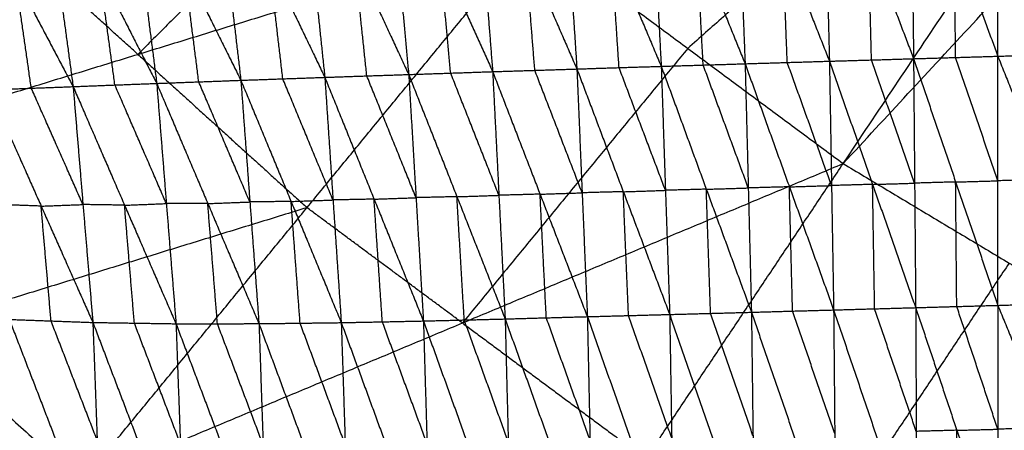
# Model space of a CAD drawing. Header units: millimetres. Extents: x -106 to 110, y -96 to 120.
# Tile 139 of 256: x -30.99 to -20.27, y -26.64 to -22.17. Entities that reach past the tile are written whole.
import ezdxf

# ---------------------------------------------------------------- set-up
doc = ezdxf.new("R2010")
doc.units = ezdxf.units.MM
doc.header["$MEASUREMENT"] = 0
doc.layers.add('Default', color=7, linetype='Continuous', true_color=0x000000)

msp = doc.modelspace()

# ---------------------------------------------------------------- linework, layer by layer
at = {"layer": 'Default'}
for points in [[(-22.026, -23.732, 3.809), (-17.508, -16.97, 3.779), (-12.99, -10.207, 3.749)], [(-22.026, -23.732, 3.809), (-16.386, -17.642, 3.779), (-10.746, -11.552, 3.749)], [(-17.508, -16.97, 3.779), (-20.613, -19.724, 3.794), (-23.718, -22.478, 3.809)], [(-33.999, -23.863, 3.861), (-31.265, -21.129, 3.835), (-28.531, -18.394, 3.809)], [(-26.97, -19.809, 3.809), (-28.337, -21.176, 3.822), (-29.704, -22.543, 3.835)], [(-23.196, -20.036, -1.855), (-23.145, -21.34, -2.355), (-23.094, -22.645, -2.855)], [(-23.196, -20.036, -1.855), (-22.686, -21.326, -2.353), (-22.176, -22.617, -2.851)], [(-22.243, -20.006, -1.855), (-22.209, -21.311, -2.353), (-22.176, -22.617, -2.851)], [(-22.243, -20.006, -1.855), (-21.751, -21.298, -2.351), (-21.26, -22.59, -2.847)], [(-21.293, -19.977, -1.855), (-21.276, -21.284, -2.351), (-21.26, -22.59, -2.847)], [(-21.293, -19.977, -1.855), (-20.818, -21.27, -2.35), (-20.343, -22.563, -2.845)], [(-20.343, -22.563, -2.845), (-20.342, -21.256, -2.35), (-20.34, -19.949, -1.856)], [(-20.34, -19.949, -1.856), (-19.812, -21.241, -2.351), (-19.283, -22.533, -2.846)], [(-26.047, -20.133, -1.842), (-25.944, -21.432, -2.347), (-25.842, -22.731, -2.852)], [(-26.047, -20.133, -1.842), (-25.486, -21.417, -2.349), (-24.925, -22.702, -2.857)], [(-25.096, -20.099, -1.849), (-25.011, -21.4, -2.353), (-24.925, -22.702, -2.857)], [(-25.096, -20.099, -1.849), (-24.552, -21.386, -2.353), (-24.007, -22.673, -2.857)], [(-24.145, -20.067, -1.853), (-24.076, -21.37, -2.355), (-24.007, -22.673, -2.857)], [(-24.145, -20.067, -1.853), (-23.619, -21.356, -2.354), (-23.094, -22.645, -2.855)], [(-27.941, -20.213, -1.812), (-27.805, -21.503, -2.316), (-27.669, -22.793, -2.819)], [(-27.941, -20.213, -1.812), (-27.348, -21.488, -2.326), (-26.756, -22.762, -2.84)], [(-26.997, -20.17, -1.83), (-26.876, -21.466, -2.335), (-26.756, -22.762, -2.84)], [(-26.997, -20.17, -1.83), (-26.419, -21.451, -2.341), (-25.842, -22.731, -2.852)], [(-29.821, -20.334, -1.754), (-29.66, -21.596, -2.248), (-29.499, -22.859, -2.743)], [(-29.821, -20.334, -1.754), (-29.202, -21.579, -2.271), (-28.583, -22.825, -2.788)], [(-28.883, -20.267, -1.787), (-28.733, -21.546, -2.288), (-28.583, -22.825, -2.788)], [(-28.883, -20.267, -1.787), (-28.276, -21.53, -2.303), (-27.669, -22.793, -2.819)], [(-30.747, -20.417, -1.709), (-30.578, -21.656, -2.195), (-30.409, -22.894, -2.681)], [(-30.747, -20.417, -1.709), (-30.123, -21.638, -2.226), (-29.499, -22.859, -2.743)], [(-31.664, -20.52, -1.651), (-31.037, -21.707, -2.166), (-30.409, -22.894, -2.681)], [(-29.704, -22.543, 3.835), (-30.485, -21.836, 3.835), (-31.265, -21.129, 3.835)], [(-33.999, -23.863, 3.861), (-29.704, -22.543, 3.835), (-25.41, -21.223, 3.809)], [(-30.316, -27.201, 3.861), (-27.863, -24.212, 3.835), (-25.41, -21.223, 3.809)], [(-25.41, -21.223, 3.809), (-23.718, -22.478, 3.809), (-22.026, -23.732, 3.809)], [(-22.635, -22.631, -2.853), (-22.66, -21.979, -2.603), (-22.686, -21.326, -2.353)], [(-21.718, -22.604, -2.849), (-21.735, -21.951, -2.6), (-21.751, -21.298, -2.351)], [(-20.802, -22.577, -2.846), (-20.81, -21.924, -2.598), (-20.818, -21.27, -2.35)], [(-25.383, -22.717, -2.854), (-25.434, -22.067, -2.602), (-25.486, -21.417, -2.349)], [(-24.466, -22.687, -2.857), (-24.509, -22.036, -2.605), (-24.552, -21.386, -2.353)], [(-23.55, -22.659, -2.856), (-23.585, -22.007, -2.605), (-23.619, -21.356, -2.354)], [(-28.126, -22.809, -2.804), (-28.201, -22.169, -2.554), (-28.276, -21.53, -2.303)], [(-27.212, -22.777, -2.83), (-27.28, -22.132, -2.578), (-27.348, -21.488, -2.326)], [(-26.299, -22.747, -2.846), (-26.359, -22.099, -2.593), (-26.419, -21.451, -2.341)], [(-29.954, -22.876, -2.712), (-30.038, -22.257, -2.469), (-30.123, -21.638, -2.226)], [(-29.041, -22.842, -2.766), (-29.121, -22.211, -2.518), (-29.202, -21.579, -2.271)], [(-30.864, -22.911, -2.64), (-30.95, -22.309, -2.403), (-31.037, -21.707, -2.166)], [(-23.718, -22.478, 3.809), (-24.945, -23.972, 3.822), (-26.171, -25.467, 3.835)], [(-29.704, -22.543, 3.835), (-28.784, -23.378, 3.835), (-27.863, -24.212, 3.835)], [(-22.176, -22.617, -2.851), (-21.718, -22.604, -2.849), (-21.26, -22.59, -2.847)], [(-21.249, -23.945, -2.955), (-21.483, -23.274, -2.902), (-21.718, -22.604, -2.849)], [(-21.26, -22.59, -2.847), (-20.802, -22.577, -2.846), (-20.343, -22.563, -2.845)], [(-21.26, -22.59, -2.847), (-21.249, -23.945, -2.955), (-21.237, -25.3, -3.063)], [(-21.26, -22.59, -2.847), (-20.802, -23.932, -2.953), (-20.343, -25.275, -3.059)], [(-20.343, -23.919, -2.952), (-20.572, -23.248, -2.899), (-20.802, -22.577, -2.846)], [(-20.343, -22.563, -2.845), (-19.813, -22.548, -2.846), (-19.283, -22.533, -2.846)], [(-20.343, -25.275, -3.059), (-20.343, -23.919, -2.952), (-20.343, -22.563, -2.845)], [(-20.343, -22.563, -2.845), (-19.807, -23.904, -2.953), (-19.271, -25.244, -3.06)], [(-25.842, -22.731, -2.852), (-25.383, -22.717, -2.854), (-24.925, -22.702, -2.857)], [(-24.868, -24.05, -2.97), (-25.125, -23.383, -2.912), (-25.383, -22.717, -2.854)], [(-24.925, -22.702, -2.857), (-24.466, -22.687, -2.857), (-24.007, -22.673, -2.857)], [(-24.925, -22.702, -2.857), (-24.868, -24.05, -2.97), (-24.811, -25.398, -3.084)], [(-24.925, -22.702, -2.857), (-24.42, -24.038, -2.969), (-23.915, -25.374, -3.081)], [(-23.961, -24.023, -2.969), (-24.214, -23.355, -2.913), (-24.466, -22.687, -2.857)], [(-24.007, -22.673, -2.857), (-23.55, -22.659, -2.856), (-23.094, -22.645, -2.855)], [(-24.007, -22.673, -2.857), (-23.961, -24.023, -2.969), (-23.915, -25.374, -3.081)], [(-24.007, -22.673, -2.857), (-23.516, -24.011, -2.966), (-23.025, -25.35, -3.075)], [(-23.059, -23.997, -2.965), (-23.305, -23.328, -2.91), (-23.55, -22.659, -2.856)], [(-23.094, -22.645, -2.855), (-22.635, -22.631, -2.853), (-22.176, -22.617, -2.851)], [(-23.094, -22.645, -2.855), (-23.059, -23.997, -2.965), (-23.025, -25.35, -3.075)], [(-23.094, -22.645, -2.855), (-22.612, -23.985, -2.962), (-22.13, -25.325, -3.069)], [(-22.153, -23.971, -2.96), (-22.394, -23.301, -2.906), (-22.635, -22.631, -2.853)], [(-22.176, -22.617, -2.851), (-22.153, -23.971, -2.96), (-22.13, -25.325, -3.069)], [(-22.176, -22.617, -2.851), (-21.706, -23.958, -2.957), (-21.237, -25.3, -3.063)], [(-29.499, -22.859, -2.743), (-29.041, -22.842, -2.766), (-28.583, -22.825, -2.788)], [(-28.583, -22.825, -2.788), (-28.126, -22.809, -2.804), (-27.669, -22.793, -2.819)], [(-28.583, -22.825, -2.788), (-28.485, -24.15, -2.906), (-28.386, -25.474, -3.025)], [(-28.583, -22.825, -2.788), (-28.036, -24.144, -2.922), (-27.49, -25.463, -3.055)], [(-27.58, -24.128, -2.937), (-27.853, -23.469, -2.871), (-28.126, -22.809, -2.804)], [(-27.669, -22.793, -2.819), (-27.212, -22.777, -2.83), (-26.756, -22.762, -2.84)], [(-27.669, -22.793, -2.819), (-27.58, -24.128, -2.937), (-27.49, -25.463, -3.055)], [(-27.669, -22.793, -2.819), (-27.133, -24.119, -2.946), (-26.596, -25.445, -3.073)], [(-26.676, -24.103, -2.957), (-26.944, -23.44, -2.893), (-27.212, -22.777, -2.83)], [(-26.756, -22.762, -2.84), (-26.299, -22.747, -2.846), (-25.842, -22.731, -2.852)], [(-26.756, -22.762, -2.84), (-26.676, -24.103, -2.957), (-26.596, -25.445, -3.073)], [(-26.756, -22.762, -2.84), (-26.231, -24.092, -2.961), (-25.706, -25.423, -3.082)], [(-25.774, -24.077, -2.967), (-26.036, -23.412, -2.906), (-26.299, -22.747, -2.846)], [(-25.842, -22.731, -2.852), (-25.774, -24.077, -2.967), (-25.706, -25.423, -3.082)], [(-25.842, -22.731, -2.852), (-25.326, -24.065, -2.968), (-24.811, -25.398, -3.084)], [(-31.319, -22.929, -2.599), (-30.864, -22.911, -2.64), (-30.409, -22.894, -2.681)], [(-31.319, -22.929, -2.599), (-30.757, -24.195, -2.757), (-30.194, -25.461, -2.916)], [(-30.302, -24.178, -2.799), (-30.583, -23.545, -2.719), (-30.864, -22.911, -2.64)], [(-30.409, -22.894, -2.681), (-29.954, -22.876, -2.712), (-29.499, -22.859, -2.743)], [(-30.409, -22.894, -2.681), (-30.302, -24.178, -2.799), (-30.194, -25.461, -2.916)], [(-30.409, -22.894, -2.681), (-29.849, -24.185, -2.83), (-29.289, -25.475, -2.98)], [(-29.394, -24.167, -2.861), (-29.674, -23.522, -2.787), (-29.954, -22.876, -2.712)], [(-29.499, -22.859, -2.743), (-29.394, -24.167, -2.861), (-29.289, -25.475, -2.98)], [(-29.499, -22.859, -2.743), (-28.943, -24.167, -2.884), (-28.386, -25.474, -3.025)], [(-28.485, -24.15, -2.906), (-28.763, -23.496, -2.836), (-29.041, -22.842, -2.766)], [(-30.316, -27.201, 3.861), (-26.171, -25.467, 3.835), (-22.026, -23.732, 3.809)], [(-26.323, -30.163, 3.861), (-24.175, -26.947, 3.835), (-22.026, -23.732, 3.809)], [(-22.026, -23.732, 3.809), (-20.22, -24.815, 3.809), (-18.414, -25.898, 3.809)], [(-33.999, -23.863, 3.861), (-32.158, -25.532, 3.861), (-30.316, -27.201, 3.861)], [(-23.516, -24.011, -2.966), (-23.288, -24.004, -2.966), (-23.059, -23.997, -2.965)], [(-22.612, -23.985, -2.962), (-22.836, -23.991, -2.963), (-23.059, -23.997, -2.965)], [(-22.612, -23.985, -2.962), (-22.382, -23.978, -2.961), (-22.153, -23.971, -2.96)], [(-22.577, -25.337, -3.072), (-22.595, -24.661, -3.017), (-22.612, -23.985, -2.962)], [(-21.706, -23.958, -2.957), (-21.93, -23.965, -2.958), (-22.153, -23.971, -2.96)], [(-21.706, -23.958, -2.957), (-21.478, -23.952, -2.956), (-21.249, -23.945, -2.955)], [(-21.684, -25.312, -3.066), (-21.695, -24.635, -3.011), (-21.706, -23.958, -2.957)], [(-20.802, -23.932, -2.953), (-21.025, -23.939, -2.954), (-21.249, -23.945, -2.955)], [(-20.802, -23.932, -2.953), (-20.573, -23.926, -2.952), (-20.343, -23.919, -2.952)], [(-20.79, -25.287, -3.061), (-20.796, -24.61, -3.007), (-20.802, -23.932, -2.953)], [(-19.807, -23.904, -2.953), (-20.075, -23.911, -2.952), (-20.343, -23.919, -2.952)], [(-27.133, -24.119, -2.946), (-26.904, -24.111, -2.952), (-26.676, -24.103, -2.957)], [(-26.231, -24.092, -2.961), (-26.453, -24.098, -2.959), (-26.676, -24.103, -2.957)], [(-26.231, -24.092, -2.961), (-26.002, -24.085, -2.964), (-25.774, -24.077, -2.967)], [(-26.151, -25.434, -3.078), (-26.191, -24.763, -3.019), (-26.231, -24.092, -2.961)], [(-25.326, -24.065, -2.968), (-25.55, -24.071, -2.967), (-25.774, -24.077, -2.967)], [(-25.326, -24.065, -2.968), (-25.097, -24.057, -2.969), (-24.868, -24.05, -2.97)], [(-25.258, -25.41, -3.083), (-25.292, -24.738, -3.026), (-25.326, -24.065, -2.968)], [(-24.42, -24.038, -2.969), (-24.644, -24.044, -2.97), (-24.868, -24.05, -2.97)], [(-24.42, -24.038, -2.969), (-24.191, -24.031, -2.969), (-23.961, -24.023, -2.969)], [(-24.363, -25.386, -3.083), (-24.392, -24.712, -3.026), (-24.42, -24.038, -2.969)], [(-23.516, -24.011, -2.966), (-23.739, -24.017, -2.968), (-23.961, -24.023, -2.969)], [(-23.47, -25.362, -3.078), (-23.493, -24.687, -3.022), (-23.516, -24.011, -2.966)], [(-27.863, -24.212, 3.835), (-30.01, -24.872, 3.848), (-32.158, -25.532, 3.861)], [(-30.757, -24.195, -2.757), (-30.984, -24.187, -2.736), (-31.212, -24.178, -2.714)], [(-30.757, -24.195, -2.757), (-30.529, -24.186, -2.778), (-30.302, -24.178, -2.799)], [(-30.649, -25.445, -2.872), (-30.703, -24.82, -2.815), (-30.757, -24.195, -2.757)], [(-29.849, -24.185, -2.83), (-30.076, -24.181, -2.814), (-30.302, -24.178, -2.799)], [(-29.849, -24.185, -2.83), (-29.622, -24.176, -2.846), (-29.394, -24.167, -2.861)], [(-29.742, -25.468, -2.948), (-29.796, -24.826, -2.889), (-29.849, -24.185, -2.83)], [(-28.943, -24.167, -2.884), (-29.168, -24.167, -2.873), (-29.394, -24.167, -2.861)], [(-28.943, -24.167, -2.884), (-28.714, -24.158, -2.895), (-28.485, -24.15, -2.906)], [(-28.838, -25.475, -3.002), (-28.89, -24.821, -2.943), (-28.943, -24.167, -2.884)], [(-28.036, -24.144, -2.922), (-28.261, -24.147, -2.914), (-28.485, -24.15, -2.906)], [(-28.036, -24.144, -2.922), (-27.808, -24.136, -2.929), (-27.58, -24.128, -2.937)], [(-27.938, -25.469, -3.04), (-27.987, -24.807, -2.981), (-28.036, -24.144, -2.922)], [(-26.171, -25.467, 3.835), (-27.017, -24.84, 3.835), (-27.863, -24.212, 3.835)], [(-27.133, -24.119, -2.946), (-27.356, -24.124, -2.942), (-27.58, -24.128, -2.937)], [(-27.043, -25.454, -3.064), (-27.088, -24.787, -3.005), (-27.133, -24.119, -2.946)], [(-20.22, -24.815, 3.809), (-21.294, -26.423, 3.822), (-22.368, -28.03, 3.835)], [(-21.237, -25.3, -3.063), (-20.79, -25.287, -3.061), (-20.343, -25.275, -3.059)], [(-20.343, -26.623, -2.901), (-20.566, -25.955, -2.981), (-20.79, -25.287, -3.061)], [(-20.343, -25.275, -3.059), (-19.807, -25.259, -3.06), (-19.271, -25.244, -3.06)], [(-20.343, -25.275, -3.059), (-20.343, -26.623, -2.901), (-20.342, -27.97, -2.743)], [(-20.343, -25.275, -3.059), (-19.794, -26.606, -2.902), (-19.245, -27.938, -2.745)], [(-25.706, -25.423, -3.082), (-25.258, -25.41, -3.083), (-24.811, -25.398, -3.084)], [(-24.811, -25.398, -3.084), (-24.363, -25.386, -3.083), (-23.915, -25.374, -3.081)], [(-24.811, -25.398, -3.084), (-24.782, -26.74, -2.922), (-24.754, -28.081, -2.759)], [(-24.811, -25.398, -3.084), (-24.34, -26.73, -2.921), (-23.87, -28.061, -2.758)], [(-23.893, -26.718, -2.92), (-24.128, -26.052, -3.001), (-24.363, -25.386, -3.083)], [(-23.915, -25.374, -3.081), (-23.47, -25.362, -3.078), (-23.025, -25.35, -3.075)], [(-23.915, -25.374, -3.081), (-23.893, -26.718, -2.92), (-23.87, -28.061, -2.758)], [(-23.915, -25.374, -3.081), (-23.453, -26.707, -2.918), (-22.99, -28.04, -2.755)], [(-23.008, -26.695, -2.915), (-23.239, -26.028, -2.997), (-23.47, -25.362, -3.078)], [(-23.025, -25.35, -3.075), (-22.577, -25.337, -3.072), (-22.13, -25.325, -3.069)], [(-23.025, -25.35, -3.075), (-23.008, -26.695, -2.915), (-22.99, -28.04, -2.755)], [(-23.025, -25.35, -3.075), (-22.566, -26.684, -2.913), (-22.106, -28.018, -2.75)], [(-22.118, -26.671, -2.909), (-22.348, -26.004, -2.991), (-22.577, -25.337, -3.072)], [(-22.13, -25.325, -3.069), (-21.684, -25.312, -3.066), (-21.237, -25.3, -3.063)], [(-22.13, -25.325, -3.069), (-22.118, -26.671, -2.909), (-22.106, -28.018, -2.75)], [(-22.13, -25.325, -3.069), (-21.677, -26.66, -2.907), (-21.225, -27.994, -2.746)], [(-21.231, -26.647, -2.904), (-21.457, -25.98, -2.985), (-21.684, -25.312, -3.066)], [(-21.237, -25.3, -3.063), (-21.231, -26.647, -2.904), (-21.225, -27.994, -2.746)], [(-21.237, -25.3, -3.063), (-20.789, -26.635, -2.903), (-20.342, -27.97, -2.743)], [(-31.104, -25.428, -2.829), (-30.649, -25.445, -2.872), (-30.194, -25.461, -2.916)], [(-31.104, -25.428, -2.829), (-30.602, -26.727, -2.712), (-30.1, -28.027, -2.595)], [(-30.147, -26.744, -2.755), (-30.398, -26.094, -2.814), (-30.649, -25.445, -2.872)], [(-30.194, -25.461, -2.916), (-30.147, -26.744, -2.755), (-30.1, -28.027, -2.595)], [(-30.194, -25.461, -2.916), (-29.742, -25.468, -2.948), (-29.289, -25.475, -2.98)], [(-30.194, -25.461, -2.916), (-29.694, -26.774, -2.785), (-29.194, -28.086, -2.654)], [(-29.241, -26.781, -2.817), (-29.492, -26.124, -2.882), (-29.742, -25.468, -2.948)], [(-29.289, -25.475, -2.98), (-28.838, -25.475, -3.002), (-28.386, -25.474, -3.025)], [(-29.289, -25.475, -2.98), (-29.241, -26.781, -2.817), (-29.194, -28.086, -2.654)], [(-29.289, -25.475, -2.98), (-28.791, -26.795, -2.838), (-28.293, -28.115, -2.697)], [(-28.34, -26.795, -2.861), (-28.589, -26.135, -2.932), (-28.838, -25.475, -3.002)], [(-28.386, -25.474, -3.025), (-27.938, -25.469, -3.04), (-27.49, -25.463, -3.055)], [(-28.386, -25.474, -3.025), (-28.34, -26.795, -2.861), (-28.293, -28.115, -2.697)], [(-28.386, -25.474, -3.025), (-27.895, -26.799, -2.876), (-27.403, -28.123, -2.727)], [(-27.447, -26.793, -2.891), (-27.692, -26.131, -2.965), (-27.938, -25.469, -3.04)], [(-27.49, -25.463, -3.055), (-27.043, -25.454, -3.064), (-26.596, -25.445, -3.073)], [(-27.49, -25.463, -3.055), (-27.447, -26.793, -2.891), (-27.403, -28.123, -2.727)], [(-27.49, -25.463, -3.055), (-27.004, -26.79, -2.9), (-26.517, -28.116, -2.746)], [(-26.556, -26.781, -2.909), (-26.8, -26.117, -2.987), (-27.043, -25.454, -3.064)], [(-26.596, -25.445, -3.073), (-26.151, -25.434, -3.078), (-25.706, -25.423, -3.082)], [(-26.596, -25.445, -3.073), (-26.556, -26.781, -2.909), (-26.517, -28.116, -2.746)], [(-26.596, -25.445, -3.073), (-26.117, -26.773, -2.914), (-25.638, -28.101, -2.756)], [(-26.171, -25.467, 3.835), (-25.173, -26.207, 3.835), (-24.175, -26.947, 3.835)], [(-25.672, -26.762, -2.919), (-25.911, -26.098, -2.998), (-26.151, -25.434, -3.078)], [(-25.706, -25.423, -3.082), (-25.672, -26.762, -2.919), (-25.638, -28.101, -2.756)], [(-25.706, -25.423, -3.082), (-25.23, -26.752, -2.921), (-24.754, -28.081, -2.759)], [(-24.782, -26.74, -2.922), (-25.02, -26.075, -3.002), (-25.258, -25.41, -3.083)], [(-26.323, -30.163, 3.861), (-22.368, -28.03, 3.835), (-18.414, -25.898, 3.809)], [(-22.059, -32.718, 3.861), (-20.237, -29.308, 3.835), (-18.414, -25.898, 3.809)], [(-20.789, -26.635, -2.903), (-21.01, -26.641, -2.904), (-21.231, -26.647, -2.904)], [(-20.789, -26.635, -2.903), (-20.566, -26.629, -2.902), (-20.343, -26.623, -2.901)], [(-20.783, -27.982, -2.745), (-20.786, -27.309, -2.824), (-20.789, -26.635, -2.903)], [(-19.794, -26.606, -2.902), (-20.068, -26.615, -2.902), (-20.343, -26.623, -2.901)]]:
    msp.add_open_spline(points, degree=2, dxfattribs=at)

doc.saveas('drawing.dxf')
